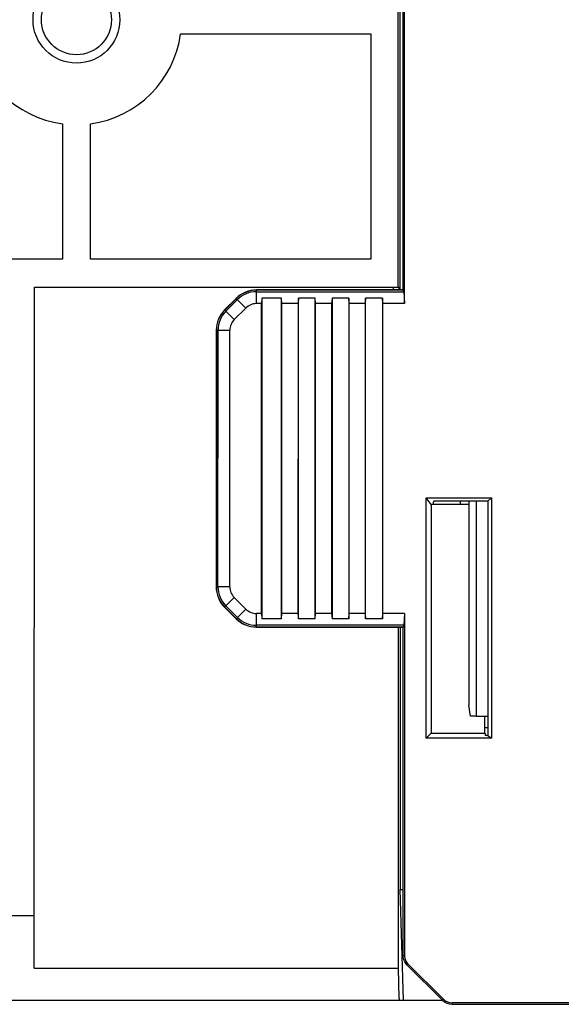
# Model space of a CAD drawing. Header units: millimetres. Extents: x -206 to 633, y -81 to 435.
# Tile 34 of 43: x 406 to 425, y 99 to 134. Entities that reach past the tile are written whole.
import ezdxf

# ---------------------------------------------------------------- set-up
doc = ezdxf.new("R2010")
doc.units = ezdxf.units.MM
doc.header["$LTSCALE"] = 23.1
doc.layers.add('06_ALL_SURFS', color=7, linetype='CONTINUOUS')
doc.layers.add('20_ALL_FEATURES', color=7, linetype='CONTINUOUS')

msp = doc.modelspace()

# ---------------------------------------------------------------- linework, layer by layer
at = {"layer": '06_ALL_SURFS', "color": 7}
for p, q in [((419.655, 124.239), (419.658, 154.589)), ((419.703, 123.751), (419.707, 153.89)), ((419.463, 150.101), (419.46, 124.335)), ((419.547, 124.239), (419.55, 145.317)), ((411.709, 133.389), (418.492, 133.388)), ((418.492, 133.388), (418.492, 125.335)), ((407.492, 130.173), (407.492, 125.336)), ((408.492, 125.336), (408.492, 130.173)), ((407.492, 125.336), (405.492, 125.336)), ((418.492, 125.335), (408.492, 125.336)), ((406.489, 100.025), (406.491, 124.336)), ((406.491, 124.336), (419.495, 124.335)), ((419.655, 124.239), (414.413, 124.24)), ((419.664, 124.232), (419.655, 124.239)), ((419.673, 124.175), (419.703, 123.751)), ((413.278, 123.527), (413.692, 123.941)), ((414.613, 123.948), (414.599, 123.752)), ((414.613, 123.948), (414.612, 112.493)), ((415.313, 123.948), (414.613, 123.948)), ((415.312, 112.492), (415.313, 123.948)), ((415.327, 123.752), (415.313, 123.948)), ((415.913, 123.948), (415.899, 123.752)), ((415.912, 112.492), (415.913, 123.948)), ((416.513, 123.948), (415.913, 123.948)), ((416.512, 112.492), (416.513, 123.948)), ((416.527, 123.752), (416.513, 123.948)), ((417.113, 123.948), (417.099, 123.752)), ((417.113, 123.948), (417.112, 112.492)), ((417.713, 123.948), (417.113, 123.948)), ((417.713, 123.948), (417.712, 112.492)), ((417.727, 123.752), (417.713, 123.948)), ((418.313, 123.948), (418.299, 123.751)), ((418.312, 112.492), (418.313, 123.948)), ((418.913, 123.948), (418.313, 123.948)), ((418.913, 123.948), (418.912, 112.492)), ((418.927, 123.751), (418.913, 123.948)), ((414.037, 123.596), (413.623, 123.182)), ((414.599, 123.752), (414.413, 123.752)), ((414.598, 112.689), (414.599, 123.752)), ((415.326, 112.689), (415.327, 123.752)), ((415.899, 123.752), (415.327, 123.752)), ((415.899, 123.752), (415.898, 112.689)), ((416.526, 112.689), (416.527, 123.752)), ((417.099, 123.752), (416.527, 123.752)), ((417.099, 123.752), (417.098, 112.689)), ((417.726, 112.689), (417.727, 123.752)), ((418.299, 123.751), (417.727, 123.752)), ((418.299, 123.751), (418.298, 112.689)), ((418.926, 112.689), (418.927, 123.751)), ((419.703, 123.751), (418.927, 123.751)), ((412.98, 122.807), (412.979, 113.635)), ((413.466, 113.635), (413.467, 122.806)), ((420.47, 108.233), (420.471, 116.821)), ((420.471, 116.821), (422.799, 116.82)), ((420.65, 116.583), (420.471, 116.821)), ((422.799, 116.82), (422.798, 108.232)), ((420.65, 116.583), (420.649, 108.411)), ((421.991, 116.583), (420.65, 116.583)), ((420.737, 116.695), (420.709, 116.583)), ((421.691, 116.695), (421.691, 116.583)), ((421.991, 116.695), (421.99, 109.409)), ((413.622, 113.259), (414.036, 112.845)), ((413.691, 112.5), (413.277, 112.914)), ((414.598, 112.689), (414.412, 112.689)), ((414.598, 112.689), (414.612, 112.493)), ((415.312, 112.492), (415.326, 112.689)), ((415.898, 112.689), (415.326, 112.689)), ((415.898, 112.689), (415.912, 112.492)), ((416.512, 112.492), (416.526, 112.689)), ((417.098, 112.689), (416.526, 112.689)), ((417.098, 112.689), (417.112, 112.492)), ((417.712, 112.492), (417.726, 112.689)), ((418.298, 112.689), (417.726, 112.689)), ((418.298, 112.689), (418.312, 112.492)), ((418.912, 112.492), (418.926, 112.689)), ((419.702, 112.688), (418.926, 112.689)), ((419.702, 112.688), (419.672, 112.265)), ((419.702, 112.688), (419.701, 100.47)), ((414.412, 112.201), (419.653, 112.201)), ((415.312, 112.492), (414.612, 112.493)), ((416.512, 112.492), (415.912, 112.492)), ((417.712, 112.492), (417.112, 112.492)), ((418.912, 112.492), (418.312, 112.492)), ((419.489, 100.023), (419.49, 112.201)), ((419.546, 112.201), (419.545, 102.83)), ((419.652, 100.47), (419.653, 112.201)), ((419.663, 112.208), (419.653, 112.201)), ((422.059, 109.016), (421.99, 109.409)), ((422.254, 109.016), (422.059, 109.016)), ((422.56, 108.411), (422.561, 109.016)), ((420.649, 108.411), (420.47, 108.233)), ((420.649, 108.411), (422.56, 108.411)), ((422.672, 108.608), (422.56, 108.608)), ((422.56, 108.411), (422.588, 108.327)), ((422.672, 108.327), (422.588, 108.327)), ((422.672, 108.327), (422.798, 108.232)), ((422.798, 108.232), (420.47, 108.233)), ((419.545, 102.83), (419.652, 102.83)), ((419.664, 98.884), (419.545, 102.83)), ((406.489, 101.889), (379.313, 101.892)), ((406.489, 100.025), (419.489, 100.023)), ((419.507, 98.945), (419.489, 100.023)), ((421.051, 98.878), (419.788, 100.142)), ((419.822, 100.176), (421.086, 98.913)), ((374.403, 98.888), (421.046, 98.883)), ((447.581, 98.781), (421.396, 98.784)), ((421.396, 98.736), (447.581, 98.733))]:
    msp.add_line(p, q, dxfattribs=at)
at = {"layer": '06_ALL_SURFS', "color": 4}
for p, q in [((414.413, 123.752), (414.413, 124.24)), ((419.664, 124.232), (414.413, 124.232)), ((414.413, 124.175), (419.673, 124.175)), ((419.295, 124.335), (419.295, 124.239)), ((419.495, 124.335), (419.495, 124.239)), ((413.698, 123.936), (413.283, 123.522)), ((413.324, 123.482), (413.738, 123.896)), ((413.692, 123.941), (414.037, 123.596)), ((413.623, 123.182), (413.278, 123.527)), ((412.98, 122.807), (413.467, 122.806)), ((412.987, 122.807), (412.986, 113.635)), ((413.043, 113.635), (413.044, 122.807)), ((413.466, 113.635), (412.979, 113.635)), ((413.277, 112.914), (413.622, 113.259)), ((413.282, 112.919), (413.696, 112.505)), ((413.737, 112.545), (413.323, 112.96)), ((414.036, 112.845), (413.691, 112.5)), ((414.412, 112.201), (414.412, 112.689)), ((419.672, 112.265), (414.412, 112.266)), ((414.412, 112.209), (419.663, 112.208)), ((419.652, 100.47), (419.701, 100.47)), ((419.788, 100.142), (419.822, 100.176)), ((421.086, 98.913), (421.051, 98.878)), ((421.396, 98.736), (421.396, 98.784))]:
    msp.add_line(p, q, dxfattribs=at)
at = {"layer": '06_ALL_SURFS', "color": 7}
for radius in [1.55, 1.25]:
    msp.add_circle((407.992, 133.89), radius, dxfattribs=at)
for centre, radius, start, end in [((407.992, 133.89), 3.75, 187.6557, 262.3312), ((407.992, 133.89), 3.75, 277.6557, 352.3312), ((414.413, 123.22), 1.019, 89.9935, 134.9935), ((413.999, 122.806), 1.019, 134.9935, 179.9935), ((414.413, 123.22), 0.531, 89.9935, 134.9935), ((413.999, 122.806), 0.531, 134.9935, 179.9935), ((413.998, 113.635), 1.019, 179.9935, 224.9935), ((413.998, 113.635), 0.531, 179.9935, 224.9935), ((414.412, 113.22), 0.531, 224.9935, 269.9935), ((414.412, 113.22), 1.019, 224.9935, 269.9935), ((421.396, 99.223), 0.487, 224.9935, 269.9935), ((421.396, 99.223), 0.439, 224.9935, 269.9935)]:
    msp.add_arc(centre, radius, start, end, dxfattribs=at)
at = {"layer": '06_ALL_SURFS', "color": 4}
for centre, radius, start, end in [((414.413, 123.22), 1.012, 89.9935, 134.9935), ((414.413, 123.22), 0.955, 89.9935, 134.9935), ((413.999, 122.806), 1.012, 134.9935, 179.9935), ((413.999, 122.806), 0.955, 134.9935, 179.9935), ((413.998, 113.635), 1.012, 179.9935, 224.9935), ((413.998, 113.635), 0.955, 179.9935, 224.9935), ((414.412, 113.22), 0.955, 224.9935, 269.9935), ((414.412, 113.22), 1.012, 224.9935, 269.9935)]:
    msp.add_arc(centre, radius, start, end, dxfattribs=at)
at = {"layer": '06_ALL_SURFS', "color": 7}
for centre, ratio, start_param, end_param in [((419.663, 124.032), 0.069927, -0.776672, -0.052346), ((419.662, 112.408), 0.069927, -3.089247, -2.364921), ((419.509, 99.084), 0.017455, -3.944444, -3.141593)]:
    msp.add_ellipse(centre, major_axis=(0, 0.2), ratio=ratio, start_param=start_param, end_param=end_param, dxfattribs=at)
for points in [[(419.788, 100.142), (419.745, 100.185), (419.676, 100.288), (419.652, 100.41), (419.652, 100.47)], [(419.701, 100.47), (419.701, 100.416), (419.723, 100.307), (419.784, 100.215), (419.822, 100.176)]]:
    msp.add_open_spline(points, degree=3, knots=[0, 0, 0, 0, 0.5, 1, 1, 1, 1], dxfattribs=at)
at = {"layer": '20_ALL_FEATURES', "color": 7}
for p, q in [((422.673, 116.694), (422.799, 116.82)), ((422.673, 116.694), (420.737, 116.695)), ((422.255, 116.695), (422.254, 109.016)), ((422.673, 116.694), (422.672, 108.327)), ((422.254, 109.016), (422.672, 109.016))]:
    msp.add_line(p, q, dxfattribs=at)

doc.saveas('drawing.dxf')
